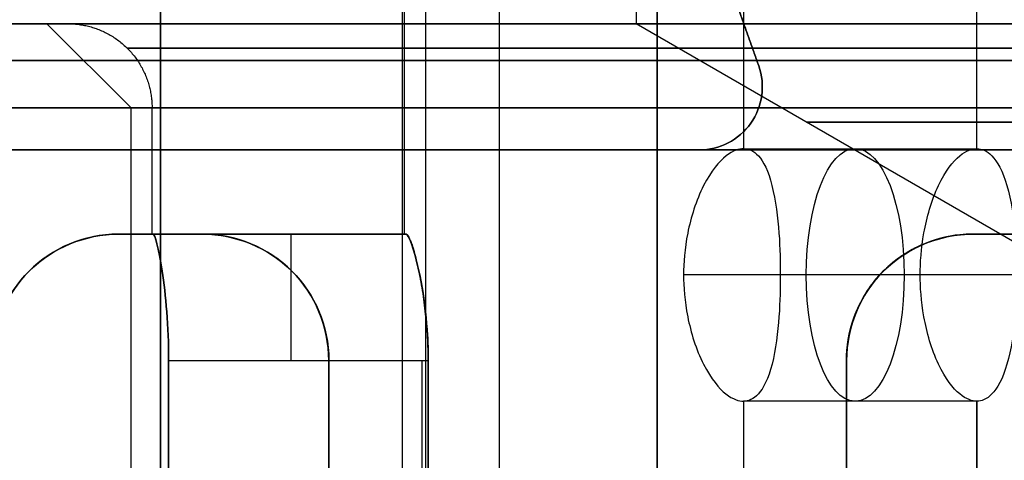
# Model space of a CAD drawing. Header units: millimetres. Extents: x -105 to 152, y -114 to 65.
# Tile 120 of 256: x 111.64 to 113.98, y -87.94 to -86.89. Entities that reach past the tile are written whole.
import ezdxf

# ---------------------------------------------------------------- set-up
doc = ezdxf.new("R2010")
doc.units = ezdxf.units.MM
doc.layers.add('Layer 01', color=7, linetype='Continuous', true_color=0x000000)

msp = doc.modelspace()

# ---------------------------------------------------------------- linework, layer by layer
at = {"layer": 'Layer 01'}
for p, q in [((112.606, -77.9, 24.06), (112.606, -88.6, 24.06)), ((112.606, -77.9, 12.94), (112.606, -88.6, 12.94)), ((112.556, -87.4, 12.94), (112.556, -78.1, 12.94)), ((113.106, -78.2, 12.94), (113.106, -86.9, 12.94)), ((113.106, -78.2, 24.06), (113.106, -86.9, 24.06)), ((112.7804, -78.4969, 16.5602), (112.7804, -88.9, 16.5602)), ((112.5506, -78.7969, 17.1144), (112.5506, -88.4969, 17.1144)), ((113.3616, -82.6339, 19.0746), (113.3616, -87.1969, 19.0746)), ((112.556, -87.4, 24.06), (112.556, -82.7, 24.06)), ((113.156, -85.9667, 27.575), (113.156, -87.2, 27.575)), ((113.3975, -87, 27.525), (113.3132, -86.7618, 27.525)), ((111.906, -87.1, 12.94), (111.706, -86.9, 12.94)), ((111.906, -87.1, 24.06), (111.706, -86.9, 24.06)), ((111.706, -86.9, 12.94), (111.756, -86.9, 12.94)), ((111.706, -86.9, 24.06), (111.756, -86.9, 24.06)), ((111.976, -86.9, 15.375), (111.976, -86.9, 15.4)), ((111.976, -86.9, 21.6), (111.976, -86.9, 21.625)), ((114.006, -87.4196, 12.94), (113.106, -86.9, 12.94)), ((114.006, -87.4196, 24.06), (113.106, -86.9, 24.06)), ((113.406, -87.05, 27.7), (113.406, -87.05, 27.35)), ((111.906, -91.95, 12.94), (111.906, -87.1, 12.94)), ((111.906, -91.95, 24.06), (111.906, -87.1, 24.06)), ((111.956, -87.4, 24.06), (111.956, -87.1, 24.06)), ((111.956, -87.4, 12.94), (111.956, -87.1, 12.94)), ((113.256, -87.2, 27.525), (113.156, -87.2, 27.525)), ((113.206, -87.2, 27.7), (113.206, -87.2, 27.35)), ((112.076, -87.4, 16.0011), (111.876, -87.4, 16.0011)), ((112.076, -87.4, 20.9989), (111.876, -87.4, 20.9989)), ((112.556, -87.4, 12.94), (111.956, -87.4, 12.94)), ((112.556, -87.4, 24.06), (111.956, -87.4, 24.06)), ((111.976, -87.4, 16.3), (111.976, -87.4, 15.7)), ((111.976, -87.4, 21.3), (111.976, -87.4, 20.7)), ((112.2565, -87.4, 13.04), (112.2565, -87.4, 12.84)), ((112.2565, -87.4, 24.16), (112.2565, -87.4, 23.96)), ((114.106, -87.4, 11.1917), (113.906, -87.4, 11.1917)), ((114.106, -87.4, 14.6883), (113.906, -87.4, 14.6883)), ((114.106, -87.4, 22.3117), (113.906, -87.4, 22.3117)), ((114.106, -87.4, 25.8083), (113.906, -87.4, 25.8083)), ((113.7811, -87.4969, 19.5733), (113.2187, -87.4969, 19.3401)), ((114.0109, -87.4969, 19.019), (113.4486, -87.4969, 18.7858)), ((112.5976, -90.9, 12.54), (112.5976, -87.7, 12.54)), ((112.5976, -90.9, 13.34), (112.5976, -87.7, 13.34)), ((112.5976, -90.9, 23.66), (112.5976, -87.7, 23.66)), ((112.5976, -90.9, 24.46), (112.5976, -87.7, 24.46)), ((113.606, -90.9, 11.5316), (113.606, -87.7, 11.5316)), ((113.606, -87.7, 14.3484), (113.606, -90.9, 14.3484)), ((113.606, -90.9, 22.6516), (113.606, -87.7, 22.6516)), ((113.606, -87.7, 25.4684), (113.606, -90.9, 25.4684)), ((113.3616, -87.7969, 19.0746), (113.3616, -88.4969, 19.0746)), ((113.9159, -87.7969, 19.3044), (113.9159, -88.9, 19.3044))]:
    msp.add_line(p, q, dxfattribs=at)
at = {"layer": 'Layer 01', "extrusion": (3.89852e-16, -1, 2.78547e-15)}
msp.add_arc((118.576, 18.5, 86.9), 12.8, 136.528, 265.5192, dxfattribs=at)
at = {"layer": 'Layer 01', "extrusion": (-1.47357e-17, 1, -3.47884e-15)}
msp.add_arc((-118.576, 18.5, -86.9), 12.3, 274.66334, 41.81031, dxfattribs=at)
at = {"layer": 'Layer 01', "extrusion": (1.07998e-16, -1, 4.54747e-15)}
msp.add_arc((111.976, 18.5, 86.9), 3.125, 90, 270, dxfattribs=at)
at = {"layer": 'Layer 01', "extrusion": (1.07998e-16, -1, 6.17863e-15)}
msp.add_arc((114.006, 12.94, 86.9), 2.3, 90, 270, dxfattribs=at)
at = {"layer": 'Layer 01', "extrusion": (1.07998e-16, -1, 9.26795e-15)}
msp.add_arc((114.006, 24.06, 86.9), 2.3, 90, 270, dxfattribs=at)
at = {"layer": 'Layer 01', "extrusion": (1, 1.38778e-17, -1.38778e-17)}
msp.add_arc((-87.2, 21.6, 111.976), 0.3, 270, 0, dxfattribs=at)
at = {"layer": 'Layer 01', "extrusion": (1, -2.24261e-27, -4.73695e-14)}
msp.add_arc((-87.2, 15.4, 111.976), 0.3, 0, 90, dxfattribs=at)
at = {"layer": 'Layer 01', "extrusion": (1.07998e-16, -1, 2.27374e-15)}
msp.add_arc((111.976, 18.5, 86.9), 3.125, 270, 90, dxfattribs=at)
at = {"layer": 'Layer 01', "extrusion": (2.0966e-16, -1, 0)}
for centre in [(114.006, 12.94, 86.9), (114.006, 24.06, 86.9)]:
    msp.add_arc(centre, 0.9, 90, 270, dxfattribs=at)
at = {"layer": 'Layer 01'}
for centre, radius, start, end in [((113.256, -87.05, 27.35), 0.15, 270, 19.4712), ((111.876, -87.7, 16.0192), 0.3, 90, 180), ((111.876, -87.7, 20.9808), 0.3, 90, 180), ((113.906, -87.7, 11.2194), 0.3, 90, 180), ((113.906, -87.7, 14.6606), 0.3, 90, 180), ((113.906, -87.7, 22.3394), 0.3, 90, 180), ((113.906, -87.7, 25.7806), 0.3, 90, 180)]:
    msp.add_arc(centre, radius, start, end, dxfattribs=at)
at = {"layer": 'Layer 01', "extrusion": (-1.38778e-17, 9.81308e-18, -1)}
msp.add_arc((-113.256, -87.05, -27.7), 0.15, 160.5288, 270, dxfattribs=at)
at = {"layer": 'Layer 01', "extrusion": (0, 0, -1)}
for centre, radius, start, end in [((-113.256, -87.05, -27.525), 0.15, 160.5288, 270), ((-112.076, -87.7, -20.9808), 0.3, 90, 180), ((-112.076, -87.7, -16.0192), 0.3, 90, 180)]:
    msp.add_arc(centre, radius, start, end, dxfattribs=at)
at = {"layer": 'Layer 01', "extrusion": (1.07998e-16, -1, 4.85841e-15)}
msp.add_arc((111.976, 18.5, 87.1), 2.925, 90, 270, dxfattribs=at)
at = {"layer": 'Layer 01', "extrusion": (1.07998e-16, -1, 6.76707e-15)}
for centre in [(114.006, 12.94, 87.1), (114.006, 24.06, 87.1)]:
    msp.add_arc(centre, 2.1, 90, 270, dxfattribs=at)
at = {"layer": 'Layer 01', "extrusion": (2.0966e-16, -1, 3.46606e-15)}
for centre in [(114.006, 24.06, 87.1), (114.006, 12.94, 87.1)]:
    msp.add_arc(centre, 2.05, 90, 270, dxfattribs=at)
at = {"layer": 'Layer 01', "extrusion": (-1.07998e-16, 1, -4.85841e-15)}
msp.add_arc((-111.976, 18.5, -87.1), 2.925, 90, 270, dxfattribs=at)
at = {"layer": 'Layer 01', "extrusion": (0, 1, -3.10717e-15)}
msp.add_arc((-114.006, 12.94, -87.1338), 0.4951, 270, 90, dxfattribs=at)
at = {"layer": 'Layer 01', "extrusion": (0, 1, -6.21433e-15)}
msp.add_arc((-114.006, 24.06, -87.1338), 0.4951, 270, 90, dxfattribs=at)
at = {"layer": 'Layer 01', "extrusion": (2.0966e-16, -1, 2.53765e-15)}
msp.add_arc((111.976, 18.5, 87.2), 2.8, 90, 270, dxfattribs=at)
at = {"layer": 'Layer 01', "extrusion": (2.0966e-16, -1, 5.07531e-15)}
msp.add_arc((111.976, 18.5, 87.2), 2.8, 270, 90, dxfattribs=at)
at = {"layer": 'Layer 01', "extrusion": (-0.923728, 1.42109e-14, -0.383049)}
msp.add_arc((87.4969, -25.8033, -112.3073), 0.3, 0, 180, dxfattribs=at)
at = {"layer": 'Layer 01', "extrusion": (-0.923728, 0, -0.383049)}
msp.add_arc((87.4969, -25.8033, -112.3104), 0.3, 180, 0, dxfattribs=at)
at = {"layer": 'Layer 01', "extrusion": (-2.80926e-13, 1, -1.23544e-11)}
msp.add_arc((-111.976, 18.5, -87.4), 2.2, 270, 272.6053, dxfattribs=at)
at = {"layer": 'Layer 01', "extrusion": (-5.02536e-16, 1, 2.21002e-14)}
msp.add_arc((-111.976, 18.5, -87.4), 2.2, 87.3947, 90, dxfattribs=at)
at = {"layer": 'Layer 01', "extrusion": (-2.86727e-13, 1, -1.60516e-11)}
msp.add_arc((-111.976, 18.5, -87.4), 2.8, 270, 272.0467, dxfattribs=at)
at = {"layer": 'Layer 01', "extrusion": (1.44194e-16, 1, -8.07227e-15)}
msp.add_arc((-111.976, 18.5, -87.4), 2.8, 87.9533, 90, dxfattribs=at)
at = {"layer": 'Layer 01', "extrusion": (1.4497e-12, 1, -7.10543e-14)}
msp.add_arc((-114.006, 24.06, -87.4), 2.05, 357.204, 2.796, dxfattribs=at)
at = {"layer": 'Layer 01', "extrusion": (-1.63207e-12, 1, 7.10543e-14)}
msp.add_arc((-114.006, 12.94, -87.4), 2.05, 357.204, 2.796, dxfattribs=at)
at = {"layer": 'Layer 01', "extrusion": (-5.94647e-15, 1, -7.62264e-12)}
msp.add_arc((-111.976, 18.5, -87.4), 2.8, 267.9533, 270, dxfattribs=at)
at = {"layer": 'Layer 01', "extrusion": (2.82293e-17, 1, 1.58033e-15)}
msp.add_arc((-111.976, 18.5, -87.4), 2.8, 90, 92.0467, dxfattribs=at)
at = {"layer": 'Layer 01', "extrusion": (-2.0966e-16, 1, -6.24032e-12)}
msp.add_arc((-111.976, 18.5, -87.4), 2.2, 267.3947, 270, dxfattribs=at)
at = {"layer": 'Layer 01', "extrusion": (3.54698e-16, 1, 1.55987e-14)}
msp.add_arc((-111.976, 18.5, -87.4), 2.2, 90, 92.6053, dxfattribs=at)
at = {"layer": 'Layer 01', "extrusion": (-1, 0, 0)}
for centre in [(87.7, 12.84, -112.2854), (87.7, 23.96, -112.2854)]:
    msp.add_arc(centre, 0.3, 180, 270, dxfattribs=at)
at = {"layer": 'Layer 01', "extrusion": (1, 0, 0)}
for centre in [(-87.7, 13.04, 112.2854), (-87.7, 24.16, 112.2854)]:
    msp.add_arc(centre, 0.3, 0, 90, dxfattribs=at)
at = {"layer": 'Layer 01', "extrusion": (-1.07512e-12, 1, 7.10543e-14)}
msp.add_arc((-114.006, 12.94, -87.4), 1.45, 356.0454, 3.9546, dxfattribs=at)
at = {"layer": 'Layer 01', "extrusion": (9.93151e-13, 1, -7.10543e-14)}
msp.add_arc((-114.006, 24.06, -87.4), 1.45, 356.0454, 3.9546, dxfattribs=at)
at = {"layer": 'Layer 01', "extrusion": (-2.83894e-13, 1, -4.10688e-12)}
msp.add_arc((-114.006, 12.94, -87.4), 1.45, 270, 273.9546, dxfattribs=at)
at = {"layer": 'Layer 01', "extrusion": (-2.0966e-16, 1, 4.12231e-12)}
msp.add_arc((-114.006, 12.94, -87.4), 1.45, 86.0454, 90, dxfattribs=at)
at = {"layer": 'Layer 01', "extrusion": (-2.82993e-13, 1, 3.54485e-14)}
msp.add_arc((-114.006, 24.06, -87.4), 1.45, 270, 273.9546, dxfattribs=at)
at = {"layer": 'Layer 01', "extrusion": (-4.30512e-16, 1, 4.12871e-12)}
msp.add_arc((-114.006, 24.06, -87.4), 1.45, 86.0454, 90, dxfattribs=at)
at = {"layer": 'Layer 01', "extrusion": (-2.84853e-13, 1, -2.6051e-14)}
msp.add_arc((-114.006, 24.06, -87.4), 2.05, 270, 272.796, dxfattribs=at)
at = {"layer": 'Layer 01', "extrusion": (-3.66848e-16, 1, 5.83801e-12)}
for centre in [(-114.006, 24.06, -87.4), (-114.006, 12.94, -87.4)]:
    msp.add_arc(centre, 2.05, 87.204, 90, dxfattribs=at)
at = {"layer": 'Layer 01', "extrusion": (-2.85868e-13, 1, -6.76394e-14)}
msp.add_arc((-114.006, 12.94, -87.4), 2.05, 270, 272.796, dxfattribs=at)
at = {"layer": 'Layer 01'}
for points in [[(111.976, -78.5, 16.3), (111.976, -82.95, 16.3), (111.976, -87.4, 16.3)], [(111.976, -87.4, 20.7), (111.976, -82.95, 20.7), (111.976, -78.5, 20.7)], [(113.9159, -87.1969, 19.3044), (113.9159, -82.8469, 19.3044), (113.9159, -78.4969, 19.3044)], [(113.3616, -78.7969, 19.0746), (113.3616, -82.9969, 19.0746), (113.3616, -87.1969, 19.0746)], [(113.156, -89.2, 27.3), (113.156, -85.95, 27.3), (113.156, -82.7, 27.3)], [(113.156, -82.8, 27.75), (113.156, -86, 27.75), (113.156, -89.2, 27.75)], [(113.3975, -87, 27.35), (113.3553, -86.8809, 27.35), (113.3132, -86.7618, 27.35)], [(113.3132, -86.7618, 27.7), (113.3553, -86.8809, 27.7), (113.3975, -87, 27.7)], [(109.4082, -86.9, 26.7), (118.576, -86.9, 26.7), (127.7439, -86.9, 26.7)], [(109.5047, -86.9, 26.8), (118.576, -86.9, 26.8), (127.6474, -86.9, 26.8)], [(111.976, -86.9, 15.375), (111.976, -87, 15.475), (111.976, -87.1, 15.575)], [(111.976, -87.1, 21.425), (111.976, -87, 21.525), (111.976, -86.9, 21.625)], [(113.3975, -87, 27.7), (113.3975, -87, 27.525), (113.3975, -87, 27.35)], [(111.976, -87.1, 15.575), (111.976, -89.25, 15.575), (111.976, -91.4, 15.575)], [(111.976, -91.4, 21.425), (111.976, -89.25, 21.425), (111.976, -87.1, 21.425)], [(111.976, -87.4, 15.7), (111.976, -87.3, 15.7), (111.976, -87.2, 15.7)], [(111.976, -87.2, 21.3), (111.976, -87.3, 21.3), (111.976, -87.4, 21.3)], [(113.256, -87.2, 27.35), (113.206, -87.2, 27.35), (113.156, -87.2, 27.35)], [(113.156, -87.2, 27.35), (113.156, -87.2, 27.525), (113.156, -87.2, 27.7)], [(113.156, -87.2, 27.7), (113.206, -87.2, 27.7), (113.256, -87.2, 27.7)], [(113.156, -87.9667, 27.35), (113.156, -87.5833, 27.35), (113.156, -87.2, 27.35)], [(113.156, -87.2, 27.7), (113.156, -87.5833, 27.7), (113.156, -87.9667, 27.7)], [(113.256, -87.2, 27.7), (113.256, -87.2, 27.525), (113.256, -87.2, 27.35)], [(113.3616, -87.1969, 19.0746), (113.6388, -87.1969, 19.1895), (113.9159, -87.1969, 19.3044)], [(111.876, -87.4, 15.7018), (111.876, -87.4, 16.002), (111.876, -87.4, 16.3023)], [(111.876, -87.4, 20.6977), (111.876, -87.4, 20.998), (111.876, -87.4, 21.2982)], [(111.9585, -87.4, 12.84), (112.259, -87.4, 12.84), (112.5595, -87.4, 12.84)], [(111.9585, -87.4, 13.04), (112.259, -87.4, 13.04), (112.5595, -87.4, 13.04)], [(111.9585, -87.4, 23.96), (112.259, -87.4, 23.96), (112.5595, -87.4, 23.96)], [(111.9585, -87.4, 24.16), (112.259, -87.4, 24.16), (112.5595, -87.4, 24.16)], [(112.076, -87.4, 16.3023), (112.076, -87.4, 16.002), (112.076, -87.4, 15.7018)], [(112.076, -87.4, 21.2982), (112.076, -87.4, 20.998), (112.076, -87.4, 20.6977)], [(113.906, -87.4, 10.8924), (113.906, -87.4, 11.1929), (113.906, -87.4, 11.4935)], [(113.906, -87.4, 14.3865), (113.906, -87.4, 14.6871), (113.906, -87.4, 14.9876)], [(113.906, -87.4, 22.0124), (113.906, -87.4, 22.3129), (113.906, -87.4, 22.6135)], [(113.906, -87.4, 25.5065), (113.906, -87.4, 25.8071), (113.906, -87.4, 26.1076)], [(111.9954, -89.0187, 23.66), (111.9954, -88.3593, 23.66), (111.9954, -87.7, 23.66)], [(111.9954, -87.7, 24.46), (111.9954, -88.3593, 24.46), (111.9954, -89.0187, 24.46)], [(111.9954, -89.0187, 12.54), (111.9954, -88.3593, 12.54), (111.9954, -87.7, 12.54)], [(111.9954, -87.7, 13.34), (111.9954, -88.3593, 13.34), (111.9954, -89.0187, 13.34)], [(111.9954, -87.7, 12.54), (112.3039, -87.7, 12.54), (112.6123, -87.7, 12.54)], [(111.9954, -87.7, 13.34), (112.3039, -87.7, 13.34), (112.6123, -87.7, 13.34)], [(111.9954, -87.7, 23.66), (112.3039, -87.7, 23.66), (112.6123, -87.7, 23.66)], [(111.9954, -87.7, 24.46), (112.3039, -87.7, 24.46), (112.6123, -87.7, 24.46)], [(112.376, -87.7, 21.2713), (112.376, -88.316, 21.2713), (112.376, -88.9321, 21.2713)], [(112.376, -88.9321, 15.7287), (112.376, -88.316, 15.7287), (112.376, -87.7, 15.7287)], [(112.376, -89.2, 16.3367), (112.376, -88.45, 16.3367), (112.376, -87.7, 16.3367)], [(112.376, -87.7, 20.6633), (112.376, -88.45, 20.6633), (112.376, -89.2, 20.6633)], [(112.376, -87.7, 21.2713), (112.376, -87.7, 20.9673), (112.376, -87.7, 20.6633)], [(112.376, -87.7, 15.7287), (112.376, -87.7, 16.0327), (112.376, -87.7, 16.3367)], [(112.6123, -87.7, 13.34), (112.6123, -88.3593, 13.34), (112.6123, -89.0187, 13.34)], [(112.6123, -89.0187, 12.54), (112.6123, -88.3593, 12.54), (112.6123, -87.7, 12.54)], [(112.6123, -87.7, 24.46), (112.6123, -88.3593, 24.46), (112.6123, -89.0187, 24.46)], [(112.6123, -89.0187, 23.66), (112.6123, -88.3593, 23.66), (112.6123, -87.7, 23.66)], [(113.606, -89.0187, 14.3337), (113.606, -88.3593, 14.3337), (113.606, -87.7, 14.3337)], [(113.606, -87.7, 11.5463), (113.606, -88.3593, 11.5463), (113.606, -89.0187, 11.5463)], [(113.606, -89.0187, 25.4537), (113.606, -88.3593, 25.4537), (113.606, -87.7, 25.4537)], [(113.606, -87.7, 22.6663), (113.606, -88.3593, 22.6663), (113.606, -89.0187, 22.6663)], [(113.606, -87.7, 22.0494), (113.606, -88.3593, 22.0494), (113.606, -89.0187, 22.0494)], [(113.606, -89.0187, 26.0706), (113.606, -88.3593, 26.0706), (113.606, -87.7, 26.0706)], [(113.606, -87.7, 10.9294), (113.606, -88.3593, 10.9294), (113.606, -89.0187, 10.9294)], [(113.606, -89.0187, 14.9506), (113.606, -88.3593, 14.9506), (113.606, -87.7, 14.9506)], [(113.606, -87.7, 10.9294), (113.606, -87.7, 11.2378), (113.606, -87.7, 11.5463)], [(113.606, -87.7, 14.9506), (113.606, -87.7, 14.6422), (113.606, -87.7, 14.3337)], [(113.606, -87.7, 22.0494), (113.606, -87.7, 22.3578), (113.606, -87.7, 22.6663)], [(113.606, -87.7, 26.0706), (113.606, -87.7, 25.7622), (113.606, -87.7, 25.4537)], [(113.3616, -87.7969, 19.0746), (113.3616, -88.1469, 19.0746), (113.3616, -88.4969, 19.0746)], [(113.9159, -87.7969, 19.3044), (113.6388, -87.7969, 19.1895), (113.3616, -87.7969, 19.0746)], [(113.9159, -88.9, 19.3044), (113.9159, -88.3484, 19.3044), (113.9159, -87.7969, 19.3044)]]:
    msp.add_open_spline(points, degree=2, dxfattribs=at)
for points, knots in [([(111.976, -86.9, 15.4), (111.779, -86.9, 15.4), (111.4886, -86.9, 15.4272), (111.1588, -86.9, 15.5066), (110.9961, -86.9, 15.5581), (110.9269, -86.9, 15.5828), (110.8808, -86.9, 15.5998), (110.8598, -86.9, 15.6078), (110.4373, -86.9, 15.775), (110.0865, -86.9, 16.0056), (109.6328, -86.9, 16.4591), (109.4331, -86.9, 16.7039), (109.2476, -86.9, 17.0209), (109.1667, -86.9, 17.1873), (109.1345, -86.9, 17.2603), (109.1137, -86.9, 17.3093), (109.1028, -86.9, 17.336), (108.9487, -86.9, 17.7251), (108.8761, -86.9, 18.1061), (108.876, -86.9, 18.6969), (108.9032, -86.9, 18.9873), (108.9826, -86.9, 19.3171), (109.0342, -86.9, 19.4798), (109.0588, -86.9, 19.5491), (109.0758, -86.9, 19.5952), (109.0839, -86.9, 19.6162), (109.2511, -86.9, 20.0388), (109.4817, -86.9, 20.3896), (109.9352, -86.9, 20.8433), (110.1799, -86.9, 21.043), (110.497, -86.9, 21.2285), (110.6633, -86.9, 21.3094), (110.7363, -86.9, 21.3415), (110.7854, -86.9, 21.3623), (110.8121, -86.9, 21.3733), (111.2013, -86.9, 21.5274), (111.5817, -86.9, 21.6), (111.976, -86.9, 21.6)], [0, 0, 0, 0, 0.611216, 0.916824, 1.069628, 1.14603, 1.14603, 1.222432, 1.222432, 2.444863, 2.444863, 3.056079, 3.361687, 3.514491, 3.590893, 3.590893, 3.667295, 3.667295, 4.889727, 4.889727, 5.500943, 5.806551, 5.959355, 6.035757, 6.035757, 6.112159, 6.112159, 7.33459, 7.33459, 7.945806, 8.251414, 8.404218, 8.48062, 8.48062, 8.557022, 8.557022, 9.779454, 9.779454, 9.779454, 9.779454]), ([(114.006, -86.9, 10.69), (113.8631, -86.9, 10.69), (113.6523, -86.9, 10.7097), (113.4129, -86.9, 10.7673), (113.2948, -86.9, 10.8048), (113.2446, -86.9, 10.8227), (113.2111, -86.9, 10.835), (113.1959, -86.9, 10.8408), (112.8893, -86.9, 10.9621), (112.6345, -86.9, 11.1296), (112.3053, -86.9, 11.4587), (112.1604, -86.9, 11.6363), (112.0257, -86.9, 11.8664), (111.967, -86.9, 11.9872), (111.9437, -86.9, 12.0402), (111.9285, -86.9, 12.0758), (111.9206, -86.9, 12.0952), (111.8088, -86.9, 12.3775), (111.7561, -86.9, 12.6542), (111.756, -86.9, 13.0829), (111.7757, -86.9, 13.2936), (111.8333, -86.9, 13.533), (111.8708, -86.9, 13.6511), (111.8887, -86.9, 13.7014), (111.9011, -86.9, 13.7349), (111.9069, -86.9, 13.7502), (112.0282, -86.9, 14.0568), (112.1957, -86.9, 14.3115), (112.5247, -86.9, 14.6407), (112.7023, -86.9, 14.7857), (112.9325, -86.9, 14.9203), (113.0532, -86.9, 14.979), (113.1062, -86.9, 15.0024), (113.1418, -86.9, 15.0175), (113.1612, -86.9, 15.0254), (113.4437, -86.9, 15.1373), (113.7197, -86.9, 15.19), (114.006, -86.9, 15.19)], [0, 0, 0, 0, 0.443624, 0.665436, 0.776342, 0.831795, 0.831795, 0.887248, 0.887248, 1.774495, 1.774495, 2.218119, 2.439931, 2.550837, 2.60629, 2.60629, 2.661743, 2.661743, 3.548991, 3.548991, 3.992615, 4.214427, 4.325333, 4.380786, 4.380786, 4.436239, 4.436239, 5.323486, 5.323486, 5.76711, 5.988922, 6.099828, 6.155281, 6.155281, 6.210734, 6.210734, 7.097982, 7.097982, 7.097982, 7.097982]), ([(114.006, -86.9, 21.81), (113.8631, -86.9, 21.81), (113.6523, -86.9, 21.8297), (113.4129, -86.9, 21.8873), (113.2948, -86.9, 21.9248), (113.2446, -86.9, 21.9427), (113.2111, -86.9, 21.955), (113.1959, -86.9, 21.9608), (112.8893, -86.9, 22.0821), (112.6345, -86.9, 22.2496), (112.3053, -86.9, 22.5787), (112.1604, -86.9, 22.7563), (112.0257, -86.9, 22.9864), (111.967, -86.9, 23.1072), (111.9437, -86.9, 23.1602), (111.9285, -86.9, 23.1958), (111.9206, -86.9, 23.2152), (111.8088, -86.9, 23.4975), (111.7561, -86.9, 23.7742), (111.756, -86.9, 24.2029), (111.7757, -86.9, 24.4136), (111.8333, -86.9, 24.653), (111.8708, -86.9, 24.7711), (111.8887, -86.9, 24.8214), (111.9011, -86.9, 24.8549), (111.9069, -86.9, 24.8702), (112.0282, -86.9, 25.1768), (112.1957, -86.9, 25.4315), (112.5247, -86.9, 25.7607), (112.7023, -86.9, 25.9057), (112.9325, -86.9, 26.0403), (113.0532, -86.9, 26.099), (113.1062, -86.9, 26.1224), (113.1418, -86.9, 26.1375), (113.1612, -86.9, 26.1454), (113.4437, -86.9, 26.2573), (113.7197, -86.9, 26.31), (114.006, -86.9, 26.31)], [0, 0, 0, 0, 0.443624, 0.665436, 0.776342, 0.831795, 0.831795, 0.887248, 0.887248, 1.774495, 1.774495, 2.218119, 2.439931, 2.550837, 2.60629, 2.60629, 2.661743, 2.661743, 3.548991, 3.548991, 3.992615, 4.214427, 4.325333, 4.380786, 4.380786, 4.436239, 4.436239, 5.323486, 5.323486, 5.76711, 5.988922, 6.099828, 6.155281, 6.155281, 6.210734, 6.210734, 7.097982, 7.097982, 7.097982, 7.097982]), ([(111.976, -86.9, 21.6), (112.1731, -86.9, 21.6), (112.4635, -86.9, 21.5728), (112.7933, -86.9, 21.4934), (112.956, -86.9, 21.4419), (113.0252, -86.9, 21.4172), (113.0712, -86.9, 21.4002), (113.0923, -86.9, 21.3922), (113.5148, -86.9, 21.225), (113.8656, -86.9, 20.9944), (114.3193, -86.9, 20.5409), (114.519, -86.9, 20.2961), (114.7045, -86.9, 19.9791), (114.7854, -86.9, 19.8127), (114.8175, -86.9, 19.7397), (114.8384, -86.9, 19.6907), (114.8493, -86.9, 19.664), (115.0034, -86.9, 19.2749), (115.076, -86.9, 18.8939), (115.0761, -86.9, 18.3031), (115.0489, -86.9, 18.0127), (114.9695, -86.9, 17.6829), (114.9179, -86.9, 17.5202), (114.8933, -86.9, 17.4509), (114.8762, -86.9, 17.4048), (114.8682, -86.9, 17.3838), (114.701, -86.9, 16.9612), (114.4704, -86.9, 16.6104), (114.0169, -86.9, 16.1567), (113.7721, -86.9, 15.957), (113.4551, -86.9, 15.7715), (113.2888, -86.9, 15.6906), (113.2158, -86.9, 15.6585), (113.1667, -86.9, 15.6377), (113.14, -86.9, 15.6267), (112.7508, -86.9, 15.4726), (112.3704, -86.9, 15.4), (111.976, -86.9, 15.4)], [0, 0, 0, 0, 0.611216, 0.916824, 1.069628, 1.14603, 1.14603, 1.222432, 1.222432, 2.444863, 2.444863, 3.056079, 3.361687, 3.514491, 3.590893, 3.590893, 3.667295, 3.667295, 4.889727, 4.889727, 5.500943, 5.806551, 5.959355, 6.035757, 6.035757, 6.112159, 6.112159, 7.33459, 7.33459, 7.945806, 8.251414, 8.404218, 8.48062, 8.48062, 8.557022, 8.557022, 9.779454, 9.779454, 9.779454, 9.779454]), ([(113.3616, -87.1969, 19.0746), (113.3506, -87.1969, 19.1012), (113.3363, -87.201, 19.1324), (113.3033, -87.2272, 19.1988), (113.2846, -87.2495, 19.2341), (113.2484, -87.3198, 19.2952), (113.2361, -87.3604, 19.3148), (113.2214, -87.4345, 19.3369), (113.2187, -87.4686, 19.3401), (113.2187, -87.5251, 19.3401), (113.2214, -87.5592, 19.3369), (113.2361, -87.6334, 19.3148), (113.2482, -87.6735, 19.2956), (113.3031, -87.7802, 19.2029), (113.3396, -87.7969, 19.1278), (113.3616, -87.7969, 19.0746)], [-0.957646, -0.957646, -0.957646, -0.957646, -0.8379403, -0.8379403, -0.7182345, -0.7182345, -0.5985288, -0.5985288, -0.478823, -0.478823, -0.3591173, -0.3591173, -0.2394115, -0.2394115, 0, 0, 0, 0]), ([(113.3616, -87.1969, 19.0746), (113.3837, -87.1969, 19.0214), (113.4112, -87.2138, 18.9422), (113.4379, -87.3203, 18.8381), (113.4429, -87.3604, 18.816), (113.4482, -87.4344, 18.79), (113.4486, -87.4685, 18.7859), (113.4486, -87.525, 18.7858), (113.4482, -87.5591, 18.7899), (113.443, -87.6332, 18.8159), (113.4379, -87.6735, 18.8382), (113.4202, -87.7441, 18.9071), (113.4084, -87.7665, 18.9454), (113.3847, -87.7928, 19.0158), (113.3727, -87.7969, 19.048), (113.3616, -87.7969, 19.0746)], [0, 0, 0, 0, 0.2394063, 0.2394063, 0.3591094, 0.3591094, 0.4788126, 0.4788126, 0.5985157, 0.5985157, 0.7182189, 0.7182189, 0.837922, 0.837922, 0.9576252, 0.9576252, 0.9576252, 0.9576252]), ([(113.9159, -87.7969, 19.3044), (113.9049, -87.7969, 19.3309), (113.8909, -87.7928, 19.3622), (113.8592, -87.7666, 19.4293), (113.8414, -87.7441, 19.4652), (113.8077, -87.6734, 19.5277), (113.7967, -87.6333, 19.5473), (113.7834, -87.5593, 19.57), (113.7811, -87.5252, 19.5733), (113.7811, -87.4684, 19.5733), (113.7834, -87.4342, 19.5699), (113.7967, -87.3602, 19.5472), (113.8078, -87.3202, 19.5276), (113.8416, -87.2493, 19.4649), (113.8593, -87.2271, 19.4292), (113.8909, -87.2009, 19.3622), (113.9049, -87.1969, 19.3309), (113.9159, -87.1969, 19.3044)], [-0.9504902, -0.9504902, -0.9504902, -0.9504902, -0.8316789, -0.8316789, -0.7128676, -0.7128676, -0.5940563, -0.5940563, -0.4752451, -0.4752451, -0.3564338, -0.3564338, -0.2376225, -0.2376225, -0.1188113, -0.1188113, 0, 0, 0, 0]), ([(113.9159, -87.1969, 19.3044), (113.9269, -87.1969, 19.2779), (113.9391, -87.2009, 19.2459), (113.9642, -87.2271, 19.1762), (113.977, -87.2494, 19.1384), (113.9974, -87.3199, 19.0705), (114.0035, -87.3602, 19.0485), (114.0102, -87.4343, 19.0231), (114.0109, -87.4685, 19.019), (114.0109, -87.5253, 19.019), (114.0102, -87.5594, 19.0231), (114.0035, -87.6336, 19.0485), (113.9975, -87.6736, 19.0702), (113.9769, -87.7445, 19.1385), (113.9642, -87.7667, 19.1762), (113.9391, -87.7928, 19.2459), (113.9269, -87.7969, 19.2779), (113.9159, -87.7969, 19.3044)], [-0.9504822, -0.9504822, -0.9504822, -0.9504822, -0.8316719, -0.8316719, -0.7128617, -0.7128617, -0.5940514, -0.5940514, -0.4752411, -0.4752411, -0.3564308, -0.3564308, -0.2376206, -0.2376206, -0.1188103, -0.1188103, 0, 0, 0, 0]), ([(111.576, -87.7, 20.6633), (111.5768, -87.6194, 20.6635), (111.6084, -87.5433, 20.6698), (111.7198, -87.4321, 20.6858), (111.7971, -87.4, 20.6941), (111.876, -87.4, 20.6977)], [-0.4846141, -0.4846141, -0.4846141, -0.4846141, -0.242307, -0.242307, 0, 0, 0, 0]), ([(111.876, -87.4, 16.3023), (111.7972, -87.4, 16.3059), (111.7195, -87.4323, 16.3143), (111.6084, -87.5433, 16.3302), (111.5768, -87.6195, 16.3365), (111.576, -87.7, 16.3367)], [-0.4845776, -0.4845776, -0.4845776, -0.4845776, -0.2422888, -0.2422888, 0, 0, 0, 0]), ([(111.876, -87.4, 15.7018), (111.7972, -87.4, 15.7046), (111.7197, -87.4322, 15.7112), (111.6084, -87.5433, 15.7237), (111.5768, -87.6194, 15.7286), (111.576, -87.7, 15.7287)], [0, 0, 0, 0, 0.242, 0.242, 0.484, 0.484, 0.484, 0.484]), ([(111.576, -87.7, 21.2713), (111.5768, -87.6195, 21.2714), (111.6084, -87.5434, 21.2763), (111.7194, -87.4323, 21.2888), (111.7972, -87.4, 21.2954), (111.876, -87.4, 21.2982)], [0, 0, 0, 0, 0.2419889, 0.2419889, 0.4839778, 0.4839778, 0.4839778, 0.4839778]), ([(111.9954, -87.7, 23.66), (111.9953, -87.6195, 23.6607), (111.9885, -87.5433, 23.6924), (111.9714, -87.4323, 23.8034), (111.9623, -87.4, 23.8811), (111.9585, -87.4, 23.96)], [0, 0, 0, 0, 0.242402, 0.242402, 0.484804, 0.484804, 0.484804, 0.484804]), ([(111.9585, -87.4, 24.16), (111.9623, -87.4, 24.2389), (111.9713, -87.4321, 24.3162), (111.9885, -87.5432, 24.4276), (111.9953, -87.6194, 24.4593), (111.9954, -87.7, 24.46)], [0, 0, 0, 0, 0.2424231, 0.2424231, 0.4848462, 0.4848462, 0.4848462, 0.4848462]), ([(111.9954, -87.7, 12.54), (111.9953, -87.6195, 12.5407), (111.9885, -87.5433, 12.5724), (111.9714, -87.4323, 12.6834), (111.9623, -87.4, 12.7611), (111.9585, -87.4, 12.84)], [0, 0, 0, 0, 0.242402, 0.242402, 0.484804, 0.484804, 0.484804, 0.484804]), ([(111.9585, -87.4, 13.04), (111.9623, -87.4, 13.1189), (111.9713, -87.4321, 13.1962), (111.9885, -87.5432, 13.3076), (111.9953, -87.6194, 13.3393), (111.9954, -87.7, 13.34)], [0, 0, 0, 0, 0.2424231, 0.2424231, 0.4848462, 0.4848462, 0.4848462, 0.4848462]), ([(112.076, -87.4, 21.2982), (112.1549, -87.4, 21.2954), (112.2324, -87.4322, 21.2888), (112.3437, -87.5433, 21.2763), (112.3753, -87.6194, 21.2714), (112.376, -87.7, 21.2713)], [0, 0, 0, 0, 0.242, 0.242, 0.484, 0.484, 0.484, 0.484]), ([(112.376, -87.7, 15.7287), (112.3753, -87.6195, 15.7286), (112.3437, -87.5434, 15.7237), (112.2327, -87.4323, 15.7112), (112.1549, -87.4, 15.7046), (112.076, -87.4, 15.7018)], [0, 0, 0, 0, 0.2419889, 0.2419889, 0.4839778, 0.4839778, 0.4839778, 0.4839778]), ([(112.376, -87.7, 16.3367), (112.3753, -87.6194, 16.3365), (112.3437, -87.5433, 16.3302), (112.2323, -87.4321, 16.3142), (112.155, -87.4, 16.3059), (112.076, -87.4, 16.3023)], [-0.4846141, -0.4846141, -0.4846141, -0.4846141, -0.242307, -0.242307, 0, 0, 0, 0]), ([(112.076, -87.4, 20.6977), (112.1549, -87.4, 20.6941), (112.2326, -87.4323, 20.6857), (112.3437, -87.5433, 20.6698), (112.3753, -87.6195, 20.6635), (112.376, -87.7, 20.6633)], [-0.4845776, -0.4845776, -0.4845776, -0.4845776, -0.2422888, -0.2422888, 0, 0, 0, 0]), ([(112.5595, -87.4, 13.04), (112.5649, -87.4, 13.1189), (112.5778, -87.4323, 13.1964), (112.6022, -87.5431, 13.3074), (112.6122, -87.6204, 13.3396), (112.6123, -87.7, 13.34)], [-0.4867117, -0.4867117, -0.4867117, -0.4867117, -0.2433558, -0.2433558, 0, 0, 0, 0]), ([(112.6123, -87.7, 12.54), (112.6122, -87.6203, 12.5404), (112.6023, -87.5433, 12.5723), (112.5777, -87.4318, 12.6841), (112.565, -87.4, 12.761), (112.5595, -87.4, 12.84)], [-0.486797, -0.486797, -0.486797, -0.486797, -0.2433985, -0.2433985, 0, 0, 0, 0]), ([(112.6123, -87.7, 23.66), (112.6123, -87.6691, 23.66), (112.6104, -87.6337, 23.6648), (112.6049, -87.5783, 23.6851), (112.6025, -87.5595, 23.694), (112.5984, -87.5318, 23.7113), (112.5968, -87.5227, 23.7177), (112.5936, -87.5048, 23.7319), (112.5921, -87.4973, 23.7384), (112.5815, -87.4491, 23.7868), (112.5747, -87.4269, 23.8297), (112.5645, -87.4026, 23.9043), (112.5611, -87.4, 23.9362), (112.5595, -87.4, 23.96)], [0, 0, 0, 0, 0.1193001, 0.1193001, 0.1789502, 0.1789502, 0.2087752, 0.2087752, 0.2386003, 0.2386003, 0.3579004, 0.3579004, 0.4772005, 0.4772005, 0.4772005, 0.4772005]), ([(112.5595, -87.4, 24.16), (112.5611, -87.4, 24.1838), (112.5645, -87.4026, 24.2157), (112.5721, -87.4208, 24.2716), (112.5751, -87.4293, 24.2915), (112.5802, -87.4471, 24.3218), (112.582, -87.4539, 24.332), (112.5858, -87.4693, 24.3522), (112.5881, -87.4791, 24.3634), (112.6049, -87.555, 24.4395), (112.6123, -87.6381, 24.46), (112.6123, -87.7, 24.46)], [0, 0, 0, 0, 0.120591, 0.120591, 0.1808864, 0.1808864, 0.2110342, 0.2110342, 0.2411819, 0.2411819, 0.4823638, 0.4823638, 0.4823638, 0.4823638]), ([(113.606, -87.7, 14.3337), (113.6065, -87.6203, 14.3339), (113.6384, -87.5433, 14.3438), (113.7501, -87.4318, 14.3684), (113.8271, -87.4, 14.3811), (113.906, -87.4, 14.3865)], [-0.486797, -0.486797, -0.486797, -0.486797, -0.2433985, -0.2433985, 0, 0, 0, 0]), ([(113.906, -87.4, 11.4935), (113.8272, -87.4, 11.4989), (113.7496, -87.4323, 11.5117), (113.6386, -87.5431, 11.5362), (113.6065, -87.6204, 11.5461), (113.606, -87.7, 11.5463)], [-0.4867117, -0.4867117, -0.4867117, -0.4867117, -0.2433558, -0.2433558, 0, 0, 0, 0]), ([(113.906, -87.4, 22.0124), (113.8272, -87.4, 22.0163), (113.7498, -87.4321, 22.0253), (113.6384, -87.5432, 22.0424), (113.6068, -87.6194, 22.0493), (113.606, -87.7, 22.0494)], [0, 0, 0, 0, 0.2424231, 0.2424231, 0.4848462, 0.4848462, 0.4848462, 0.4848462]), ([(113.606, -87.7, 26.0706), (113.6068, -87.6195, 26.0707), (113.6385, -87.5433, 26.0776), (113.7495, -87.4323, 26.0947), (113.8271, -87.4, 26.1037), (113.906, -87.4, 26.1076)], [0, 0, 0, 0, 0.242402, 0.242402, 0.484804, 0.484804, 0.484804, 0.484804]), ([(113.906, -87.4, 10.8924), (113.8272, -87.4, 10.8963), (113.7498, -87.4321, 10.9053), (113.6384, -87.5432, 10.9224), (113.6068, -87.6194, 10.9293), (113.606, -87.7, 10.9294)], [0, 0, 0, 0, 0.2424231, 0.2424231, 0.4848462, 0.4848462, 0.4848462, 0.4848462]), ([(113.606, -87.7, 14.9506), (113.6068, -87.6195, 14.9507), (113.6385, -87.5433, 14.9576), (113.7495, -87.4323, 14.9747), (113.8271, -87.4, 14.9837), (113.906, -87.4, 14.9876)], [0, 0, 0, 0, 0.242402, 0.242402, 0.484804, 0.484804, 0.484804, 0.484804]), ([(113.906, -87.4, 22.6135), (113.8822, -87.4, 22.6151), (113.8504, -87.4026, 22.6185), (113.7945, -87.4208, 22.6261), (113.7745, -87.4293, 22.629), (113.7442, -87.4471, 22.6341), (113.734, -87.4539, 22.6359), (113.7139, -87.4693, 22.6398), (113.7027, -87.4791, 22.6421), (113.6266, -87.555, 22.6588), (113.606, -87.6381, 22.6663), (113.606, -87.7, 22.6663)], [0, 0, 0, 0, 0.120591, 0.120591, 0.1808864, 0.1808864, 0.2110342, 0.2110342, 0.2411819, 0.2411819, 0.4823638, 0.4823638, 0.4823638, 0.4823638]), ([(113.606, -87.7, 25.4537), (113.606, -87.6691, 25.4537), (113.6108, -87.6337, 25.4556), (113.6311, -87.5783, 25.4612), (113.6401, -87.5595, 25.4635), (113.6574, -87.5318, 25.4677), (113.6638, -87.5227, 25.4692), (113.6779, -87.5048, 25.4724), (113.6844, -87.4973, 25.4739), (113.7328, -87.4491, 25.4846), (113.7758, -87.4269, 25.4914), (113.8504, -87.4026, 25.5015), (113.8823, -87.4, 25.5049), (113.906, -87.4, 25.5065)], [0, 0, 0, 0, 0.1193001, 0.1193001, 0.1789502, 0.1789502, 0.2087752, 0.2087752, 0.2386003, 0.2386003, 0.3579004, 0.3579004, 0.4772005, 0.4772005, 0.4772005, 0.4772005])]:
    msp.add_open_spline(points, degree=3, knots=knots, dxfattribs=at)
for points, weights in [([(111.756, -86.9, 12.94), (111.8732, -86.9, 12.94), (111.956, -86.9828, 12.94), (111.956, -87.1, 12.94)], [0.500000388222, 0.402368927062, 0.402368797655, 0.5]), ([(111.756, -86.9, 24.06), (111.8732, -86.9, 24.06), (111.956, -86.9828, 24.06), (111.956, -87.1, 24.06)], [0.500000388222, 0.402368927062, 0.402368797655, 0.5]), ([(114.006, -86.9584, 15.0488), (109.7885, -86.9584, 15.0488), (109.7885, -86.9584, 10.8312), (114.006, -86.9584, 10.8312)], [0.853553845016, 0.284517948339, 0.284517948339, 0.853553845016]), ([(114.006, -86.9584, 26.1688), (109.7885, -86.9584, 26.1688), (109.7885, -86.9584, 21.9512), (114.006, -86.9584, 21.9512)], [0.853553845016, 0.284517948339, 0.284517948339, 0.853553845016]), ([(111.976, -86.9876, 21.3882), (106.1997, -86.9876, 21.3882), (106.1997, -86.9876, 15.6118), (111.976, -86.9876, 15.6118)], [0.853553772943, 0.284517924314, 0.284517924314, 0.853553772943]), ([(111.976, -86.9876, 15.6118), (117.7523, -86.9876, 15.6118), (117.7523, -86.9876, 21.3882), (111.976, -86.9876, 21.3882)], [0.853553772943, 0.284517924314, 0.284517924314, 0.853553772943])]:
    msp.add_rational_spline(points, weights, degree=3, dxfattribs=at)

doc.saveas('drawing.dxf')
